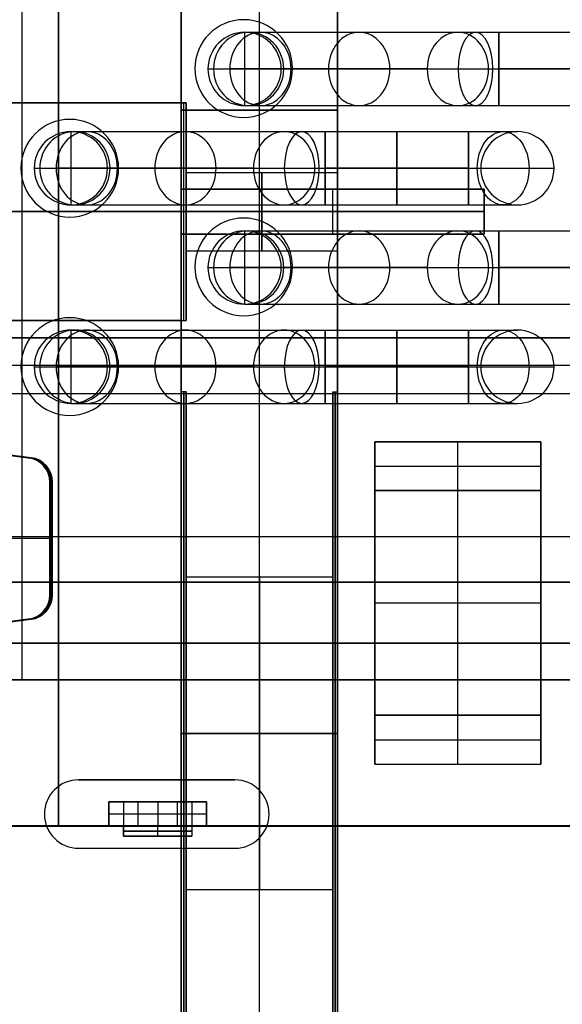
# Model space of a CAD drawing. Extents: x -64 to 57, y 4 to 161.
# Tile 94 of 256: x -55.69 to -50.14, y 82.98 to 93.06. Entities that reach past the tile are written whole.
import ezdxf

# ---------------------------------------------------------------- set-up
doc = ezdxf.new("R2010")
doc.units = 0
doc.layers.add('DEFAULT', color=7, linetype='CONTINUOUS')

msp = doc.modelspace()

# ---------------------------------------------------------------- linework, layer by layer
at = {"layer": 'DEFAULT', "color": 92}
for p, q in [((-52.436, 81.754, 55.036), (-52.436, 156.694, 55.036)), ((-54.036, 102.514, 51.109), (-54.036, 81.754, 51.109)), ((-54.036, 81.754, 66.263), (-54.036, 102.514, 66.263)), ((-53.236, 81.754, 51.109), (-53.236, 102.514, 51.109)), ((-53.236, 81.754, 66.263), (-53.236, 102.514, 66.263)), ((-52.436, 102.514, 51.109), (-52.436, 81.754, 51.109)), ((-52.436, 81.754, 66.263), (-52.436, 102.514, 66.263)), ((-54.036, 92.212, 58.686), (-54.036, 95.515, 58.686)), ((-54.036, 92.212, 57.095), (-54.036, 92.212, 62.275)), ((-54.036, 92.212, 62.275), (-54.036, 89.982, 62.275)), ((-54.036, 89.982, 57.095), (-54.036, 92.212, 57.095)), ((-53.986, 92.212, 57.095), (-54.036, 92.212, 57.095)), ((-54.036, 92.212, 62.275), (-53.986, 92.212, 62.275)), ((-53.986, 92.212, 59.685), (-54.036, 92.212, 59.685)), ((-54.011, 92.212, 57.095), (-54.011, 92.212, 62.275)), ((-54.011, 89.982, 62.275), (-54.011, 92.212, 62.275)), ((-54.011, 89.982, 57.095), (-54.011, 92.212, 57.095)), ((-53.986, 92.212, 62.275), (-53.986, 92.212, 57.095)), ((-53.986, 92.212, 57.095), (-53.986, 89.982, 57.095)), ((-53.986, 89.982, 62.275), (-53.986, 92.212, 62.275)), ((-53.986, 89.982, 59.685), (-53.986, 92.212, 59.685)), ((-52.436, 92.134, 51.109), (-54.036, 92.134, 51.109)), ((-54.036, 92.134, 66.263), (-52.436, 92.134, 66.263)), ((-53.986, 91.497, 60.955), (-52.436, 91.497, 60.955)), ((-53.986, 91.497, 58.415), (-52.436, 91.497, 58.415)), ((-54.036, 91.097, 62.275), (-53.986, 91.097, 62.275)), ((-53.986, 91.097, 57.095), (-54.036, 91.097, 57.095)), ((-52.436, 91.097, 58.815), (-53.986, 91.097, 58.815)), ((-53.986, 91.097, 58.015), (-52.436, 91.097, 58.015)), ((-52.436, 91.097, 61.355), (-53.986, 91.097, 61.355)), ((-53.986, 91.097, 60.555), (-52.436, 91.097, 60.555)), ((-53.986, 91.097, 57.095), (-53.986, 91.097, 58.015)), ((-53.986, 91.097, 58.815), (-53.986, 91.097, 60.555)), ((-53.986, 91.097, 61.355), (-53.986, 91.097, 62.275)), ((-53.986, 90.697, 58.415), (-52.436, 90.697, 58.415)), ((-53.986, 90.697, 60.955), (-52.436, 90.697, 60.955)), ((-54.036, 89.982, 62.275), (-54.036, 89.982, 57.095)), ((-54.036, 89.982, 62.275), (-53.986, 89.982, 62.275)), ((-54.036, 89.982, 57.095), (-53.986, 89.982, 57.095)), ((-54.036, 89.254, 58.686), (-54.036, 89.982, 58.686)), ((-54.036, 89.982, 59.685), (-53.986, 89.982, 59.685)), ((-54.011, 89.982, 57.095), (-54.011, 89.982, 62.275)), ((-53.986, 89.982, 57.095), (-53.986, 89.982, 62.275)), ((-53.986, 89.254, 58.686), (-54.036, 89.254, 58.686)), ((-53.986, 87.354, 58.686), (-53.986, 89.254, 58.686)), ((-52.486, 89.254, 58.686), (-52.486, 87.354, 58.686)), ((-52.486, 89.254, 58.686), (-52.436, 89.254, 58.686)), ((-52.486, 87.354, 58.686), (-53.986, 87.354, 58.686)), ((-54.036, 85.754, 55.186), (-53.986, 85.754, 55.186)), ((-53.986, 85.754, 62.186), (-54.036, 85.754, 62.186)), ((-53.986, 85.754, 57.086), (-52.486, 85.754, 57.086)), ((-52.486, 85.754, 60.286), (-53.986, 85.754, 60.286)), ((-53.986, 85.754, 55.186), (-53.986, 85.754, 57.086)), ((-53.986, 85.754, 60.286), (-53.986, 85.754, 62.186)), ((-52.436, 85.754, 62.186), (-52.486, 85.754, 62.186)), ((-52.486, 85.754, 55.186), (-52.436, 85.754, 55.186)), ((-52.486, 85.754, 55.186), (-52.486, 85.754, 57.086)), ((-52.486, 85.754, 60.286), (-52.486, 85.754, 62.186)), ((-52.486, 84.154, 58.686), (-53.986, 84.154, 58.686)), ((-53.986, 82.254, 58.686), (-53.986, 84.154, 58.686)), ((-52.486, 84.154, 58.686), (-52.486, 82.254, 58.686))]:
    msp.add_line(p, q, dxfattribs=at)
at = {"layer": 'DEFAULT', "color": 9}
for p, q in [((-55.292, 101.316, 50.992), (-55.292, 84.806, 50.992)), ((-55.667, 99.816, 39.032), (-55.667, 86.306, 39.032)), ((-55.667, 96.316, 50.242), (-55.667, 89.806, 50.242)), ((-55.292, 91.895, 37.782), (-55.292, 93.22, 37.782)), ((-53.388, 92.932, 37.782), (-53.388, 92.932, 34.992)), ((-53.388, 92.932, 34.992), (-53.388, 92.182, 34.992)), ((-53.388, 92.932, 39.094), (-53.388, 92.932, 39.032)), ((-53.225, 92.932, 39.64), (-51.205, 92.932, 42.736)), ((-50.786, 92.932, 42.963), (-49.317, 92.932, 42.963)), ((-53.763, 92.557, 37.782), (-53.763, 92.557, 34.992)), ((-53.763, 92.557, 39.094), (-53.763, 92.557, 39.032)), ((-53.763, 92.557, 34.992), (-53.013, 92.557, 34.992)), ((-51.519, 92.557, 42.941), (-53.539, 92.557, 39.845)), ((-53.186, 92.557, 40.387), (-51.519, 92.557, 42.941)), ((-53.013, 92.557, 34.992), (-53.013, 92.557, 37.782)), ((-53.013, 92.557, 39.032), (-53.013, 92.557, 39.094)), ((-52.911, 92.557, 39.435), (-50.891, 92.557, 42.531)), ((-52.911, 92.557, 39.435), (-50.891, 92.557, 42.531)), ((-52.911, 92.557, 39.435), (-50.891, 92.557, 42.531)), ((-50.786, 92.557, 42.588), (-49.317, 92.557, 42.588)), ((-49.317, 92.557, 43.338), (-50.786, 92.557, 43.338)), ((-53.388, 92.182, 37.782), (-53.388, 92.182, 34.992)), ((-53.388, 92.182, 39.094), (-53.388, 92.182, 39.032)), ((-53.225, 92.182, 39.64), (-51.205, 92.182, 42.736)), ((-50.786, 92.182, 42.963), (-49.317, 92.182, 42.963)), ((-55.166, 91.916, 37.782), (-55.166, 91.916, 34.992)), ((-55.166, 91.916, 34.992), (-55.166, 91.166, 34.992)), ((-55.166, 91.916, 39.094), (-55.166, 91.916, 39.032)), ((-55.003, 91.916, 39.64), (-52.983, 91.916, 42.736)), ((-52.564, 91.916, 42.963), (-51.095, 91.916, 42.963)), ((-50.595, 91.916, 42.463), (-50.595, 91.916, 39.032)), ((-55.541, 91.541, 37.782), (-55.541, 91.541, 34.992)), ((-55.541, 91.541, 39.094), (-55.541, 91.541, 39.032)), ((-55.541, 91.541, 34.992), (-54.791, 91.541, 34.992)), ((-53.297, 91.541, 42.941), (-55.317, 91.541, 39.845)), ((-54.791, 91.541, 34.992), (-54.791, 91.541, 37.782)), ((-54.791, 91.541, 39.032), (-54.791, 91.541, 39.094)), ((-54.689, 91.541, 39.435), (-52.669, 91.541, 42.531)), ((-54.689, 91.541, 39.435), (-52.669, 91.541, 42.531)), ((-52.564, 91.541, 42.588), (-51.095, 91.541, 42.588)), ((-51.095, 91.541, 43.338), (-52.564, 91.541, 43.338)), ((-50.97, 91.541, 42.463), (-50.97, 91.541, 39.032)), ((-50.22, 91.541, 39.032), (-50.22, 91.541, 42.463)), ((-55.292, 89.863, 37.782), (-55.292, 91.188, 37.782)), ((-55.166, 91.166, 37.782), (-55.166, 91.166, 34.992)), ((-55.166, 91.166, 39.094), (-55.166, 91.166, 39.032)), ((-55.003, 91.166, 39.64), (-52.983, 91.166, 42.736)), ((-52.564, 91.166, 42.963), (-51.095, 91.166, 42.963)), ((-50.595, 91.166, 42.463), (-50.595, 91.166, 39.032)), ((-53.388, 90.9, 37.782), (-53.388, 90.9, 34.992)), ((-53.388, 90.9, 34.992), (-53.388, 90.15, 34.992)), ((-53.388, 90.9, 39.094), (-53.388, 90.9, 39.032)), ((-53.225, 90.9, 39.64), (-51.205, 90.9, 42.736)), ((-50.786, 90.9, 42.963), (-49.317, 90.9, 42.963)), ((-53.763, 90.525, 37.782), (-53.763, 90.525, 34.992)), ((-53.763, 90.525, 39.094), (-53.763, 90.525, 39.032)), ((-53.763, 90.525, 34.992), (-53.013, 90.525, 34.992)), ((-51.519, 90.525, 42.941), (-53.539, 90.525, 39.845)), ((-53.366, 90.525, 40.111), (-51.519, 90.525, 42.941)), ((-53.013, 90.525, 34.992), (-53.013, 90.525, 37.782)), ((-53.013, 90.525, 39.032), (-53.013, 90.525, 39.094)), ((-52.911, 90.525, 39.435), (-50.891, 90.525, 42.531)), ((-52.911, 90.525, 39.435), (-50.891, 90.525, 42.531)), ((-52.911, 90.525, 39.435), (-50.891, 90.525, 42.531)), ((-50.786, 90.525, 42.588), (-49.317, 90.525, 42.588)), ((-49.317, 90.525, 43.338), (-50.786, 90.525, 43.338)), ((-53.388, 90.15, 37.782), (-53.388, 90.15, 34.992)), ((-53.388, 90.15, 39.094), (-53.388, 90.15, 39.032)), ((-53.225, 90.15, 39.64), (-51.205, 90.15, 42.736)), ((-50.786, 90.15, 42.963), (-49.317, 90.15, 42.963)), ((-62.917, 89.806, 50.242), (-48.417, 89.806, 50.242)), ((-48.417, 89.806, 49.492), (-62.917, 89.806, 49.492)), ((-48.417, 89.806, 49.867), (-62.917, 89.806, 49.867)), ((-55.667, 89.806, 49.492), (-55.667, 89.806, 50.242)), ((-55.667, 89.806, 49.492), (-55.667, 89.236, 49.492)), ((-55.166, 89.884, 37.782), (-55.166, 89.884, 34.992)), ((-55.166, 89.884, 34.992), (-55.166, 89.134, 34.992)), ((-55.166, 89.884, 39.094), (-55.166, 89.884, 39.032)), ((-55.003, 89.884, 39.64), (-52.983, 89.884, 42.736)), ((-52.564, 89.884, 42.963), (-51.095, 89.884, 42.963)), ((-50.595, 89.884, 42.463), (-50.595, 89.884, 39.032)), ((-48.417, 89.521, 49.492), (-62.917, 89.521, 49.492)), ((-55.541, 89.509, 37.782), (-55.541, 89.509, 34.992)), ((-55.541, 89.509, 39.094), (-55.541, 89.509, 39.032)), ((-55.541, 89.509, 34.992), (-54.791, 89.509, 34.992)), ((-53.297, 89.509, 42.941), (-55.317, 89.509, 39.845)), ((-54.791, 89.509, 34.992), (-54.791, 89.509, 37.782)), ((-54.791, 89.509, 39.032), (-54.791, 89.509, 39.094)), ((-54.689, 89.509, 39.435), (-52.669, 89.509, 42.531)), ((-52.564, 89.509, 42.588), (-51.095, 89.509, 42.588)), ((-51.095, 89.509, 43.338), (-52.564, 89.509, 43.338)), ((-50.97, 89.509, 42.463), (-50.97, 89.509, 39.032)), ((-50.22, 89.509, 39.032), (-50.22, 89.509, 42.463)), ((-62.417, 89.41, 50.842), (-55.602, 88.578, 50.842)), ((-62.417, 89.41, 50.992), (-55.602, 88.578, 50.992)), ((-62.417, 89.41, 50.917), (-55.602, 88.578, 50.917)), ((-63.167, 89.236, 48.867), (-48.417, 89.236, 48.867)), ((-62.917, 89.236, 47.992), (-48.417, 89.236, 47.992)), ((-62.917, 89.236, 49.492), (-48.417, 89.236, 49.492)), ((-55.667, 89.236, 47.992), (-55.667, 86.306, 47.992)), ((-55.292, 84.806, 37.782), (-55.292, 89.156, 37.782)), ((-55.166, 89.134, 37.782), (-55.166, 89.134, 34.992)), ((-55.166, 89.134, 39.094), (-55.166, 89.134, 39.032)), ((-55.003, 89.134, 39.64), (-52.983, 89.134, 42.736)), ((-52.564, 89.134, 42.963), (-51.095, 89.134, 42.963)), ((-50.595, 89.134, 42.463), (-50.595, 89.134, 39.032)), ((-55.602, 88.578, 52.244), (-58.169, 88.891, 51.747)), ((-55.573, 88.578, 52.096), (-58.14, 88.891, 51.599)), ((-50.354, 88.742, 34.181), (-52.054, 88.742, 34.181)), ((-52.054, 88.742, 34.181), (-52.054, 88.742, 35.881)), ((-52.054, 88.742, 35.881), (-50.354, 88.742, 35.881)), ((-52.054, 88.742, 34.181), (-52.054, 88.242, 34.181)), ((-52.054, 88.742, 35.881), (-52.054, 88.242, 35.881)), ((-52.054, 88.742, 35.031), (-50.354, 88.742, 35.031)), ((-52.054, 88.242, 35.031), (-52.054, 88.742, 35.031)), ((-51.204, 88.742, 34.181), (-51.204, 88.742, 35.881)), ((-51.204, 88.242, 34.181), (-51.204, 88.742, 34.181)), ((-51.204, 88.242, 35.881), (-51.204, 88.742, 35.881)), ((-50.354, 88.742, 35.881), (-50.354, 88.742, 34.181)), ((-50.354, 88.242, 34.181), (-50.354, 88.742, 34.181)), ((-50.354, 88.742, 35.881), (-50.354, 88.242, 35.881)), ((-50.354, 88.242, 35.031), (-50.354, 88.742, 35.031)), ((-55.602, 88.578, 50.842), (-55.602, 88.578, 50.992)), ((-55.602, 88.578, 52.244), (-55.573, 88.578, 52.096)), ((-55.416, 88.496, 52.127), (-55.445, 88.496, 52.274)), ((-52.054, 88.492, 34.181), (-50.354, 88.492, 34.181)), ((-52.054, 88.492, 35.881), (-50.354, 88.492, 35.881)), ((-52.054, 88.492, 34.181), (-52.054, 88.492, 35.881)), ((-50.354, 88.492, 35.881), (-50.354, 88.492, 34.181)), ((-55.382, 88.33, 50.992), (-55.382, 87.173, 50.992)), ((-55.382, 88.33, 50.992), (-55.382, 88.33, 50.842)), ((-55.382, 88.33, 50.842), (-55.382, 87.173, 50.842)), ((-55.382, 87.173, 52.286), (-55.382, 88.33, 52.286)), ((-55.353, 88.33, 52.139), (-55.382, 88.33, 52.286)), ((-55.382, 88.33, 50.917), (-55.382, 87.173, 50.917)), ((-55.368, 88.33, 52.212), (-55.368, 87.173, 52.212)), ((-55.353, 87.173, 52.139), (-55.353, 88.33, 52.139)), ((-52.054, 88.242, 34.181), (-50.354, 88.242, 34.181)), ((-52.054, 88.242, 35.881), (-50.354, 88.242, 35.881)), ((-52.054, 88.242, 34.181), (-52.054, 88.242, 35.881)), ((-52.054, 88.242, 35.031), (-50.354, 88.242, 35.031)), ((-52.054, 88.242, 34.181), (-52.054, 85.942, 34.181)), ((-50.354, 88.242, 34.181), (-52.054, 88.242, 34.181)), ((-52.054, 88.242, 34.181), (-52.054, 88.242, 35.881)), ((-52.054, 88.242, 35.881), (-50.354, 88.242, 35.881)), ((-52.054, 85.942, 35.881), (-52.054, 88.242, 35.881)), ((-52.054, 88.242, 35.031), (-50.354, 88.242, 35.031)), ((-52.054, 85.942, 35.031), (-52.054, 88.242, 35.031)), ((-51.204, 88.242, 35.881), (-51.204, 88.242, 34.181)), ((-51.204, 85.942, 34.181), (-51.204, 88.242, 34.181)), ((-51.204, 88.242, 34.181), (-51.204, 88.242, 35.881)), ((-51.204, 85.942, 35.881), (-51.204, 88.242, 35.881)), ((-50.354, 88.242, 35.881), (-50.354, 88.242, 34.181)), ((-50.354, 85.942, 34.181), (-50.354, 88.242, 34.181)), ((-50.354, 88.242, 35.881), (-50.354, 88.242, 34.181)), ((-50.354, 88.242, 35.881), (-50.354, 85.942, 35.881)), ((-50.354, 85.942, 35.031), (-50.354, 88.242, 35.031)), ((-62.917, 87.771, 47.992), (-48.417, 87.771, 47.992)), ((-55.382, 87.751, 50.842), (-62.417, 87.751, 50.842)), ((-55.382, 87.751, 52.286), (-58.169, 87.751, 51.747)), ((-55.353, 87.751, 52.139), (-58.14, 87.751, 51.599)), ((-55.382, 87.751, 50.842), (-55.382, 87.751, 50.992)), ((-55.353, 87.751, 52.139), (-55.382, 87.751, 52.286)), ((-63.167, 87.306, 44.282), (-48.417, 87.306, 44.282)), ((-48.417, 87.306, 42.532), (-63.167, 87.306, 42.532)), ((-48.417, 87.306, 43.407), (-63.167, 87.306, 43.407)), ((-55.382, 87.173, 50.842), (-55.382, 87.173, 50.992)), ((-55.382, 87.173, 52.286), (-55.353, 87.173, 52.139)), ((-52.054, 87.092, 34.181), (-50.354, 87.092, 34.181)), ((-52.054, 87.092, 34.181), (-52.054, 87.092, 35.881)), ((-52.054, 87.092, 35.881), (-50.354, 87.092, 35.881)), ((-50.354, 87.092, 35.881), (-50.354, 87.092, 34.181)), ((-55.416, 87.007, 52.127), (-55.445, 87.007, 52.274)), ((-55.602, 86.925, 50.842), (-62.417, 86.093, 50.842)), ((-55.602, 86.925, 50.992), (-62.417, 86.093, 50.992)), ((-55.602, 86.925, 50.917), (-62.417, 86.093, 50.917)), ((-58.169, 86.611, 51.747), (-55.602, 86.925, 52.244)), ((-58.14, 86.611, 51.599), (-55.573, 86.925, 52.096)), ((-55.602, 86.925, 50.992), (-55.602, 86.925, 50.842)), ((-55.573, 86.925, 52.096), (-55.602, 86.925, 52.244)), ((-48.417, 86.681, 44.282), (-63.167, 86.681, 44.282)), ((-63.167, 86.681, 42.532), (-48.417, 86.681, 42.532)), ((-48.417, 86.306, 39.032), (-62.917, 86.306, 39.032)), ((-62.917, 86.306, 44.282), (-48.417, 86.306, 44.282)), ((-48.417, 86.306, 42.532), (-62.917, 86.306, 42.532)), ((-48.417, 86.306, 47.992), (-62.917, 86.306, 47.992)), ((-48.417, 86.306, 40.782), (-62.917, 86.306, 40.782)), ((-48.417, 86.306, 46.137), (-62.917, 86.306, 46.137)), ((-55.667, 86.306, 39.032), (-55.667, 86.306, 42.532)), ((-55.667, 86.306, 44.282), (-55.667, 86.306, 47.992)), ((-50.354, 85.942, 34.181), (-52.054, 85.942, 34.181)), ((-52.054, 85.942, 34.181), (-52.054, 85.942, 35.881)), ((-52.054, 85.942, 35.881), (-50.354, 85.942, 35.881)), ((-52.054, 85.942, 34.181), (-52.054, 85.442, 34.181)), ((-52.054, 85.942, 35.881), (-52.054, 85.442, 35.881)), ((-52.054, 85.942, 35.031), (-50.354, 85.942, 35.031)), ((-52.054, 85.442, 35.031), (-52.054, 85.942, 35.031)), ((-52.054, 85.942, 34.181), (-50.354, 85.942, 34.181)), ((-52.054, 85.942, 35.881), (-52.054, 85.942, 34.181)), ((-50.354, 85.942, 35.881), (-52.054, 85.942, 35.881)), ((-52.054, 85.942, 35.031), (-50.354, 85.942, 35.031)), ((-51.204, 85.942, 34.181), (-51.204, 85.942, 35.881)), ((-51.204, 85.442, 34.181), (-51.204, 85.942, 34.181)), ((-51.204, 85.442, 35.881), (-51.204, 85.942, 35.881)), ((-51.204, 85.942, 35.881), (-51.204, 85.942, 34.181)), ((-50.354, 85.942, 35.881), (-50.354, 85.942, 34.181)), ((-50.354, 85.442, 34.181), (-50.354, 85.942, 34.181)), ((-50.354, 85.942, 35.881), (-50.354, 85.442, 35.881)), ((-50.354, 85.442, 35.031), (-50.354, 85.942, 35.031)), ((-50.354, 85.942, 35.881), (-50.354, 85.942, 34.181)), ((-52.054, 85.692, 34.181), (-50.354, 85.692, 34.181)), ((-52.054, 85.692, 35.881), (-50.354, 85.692, 35.881)), ((-52.054, 85.692, 34.181), (-52.054, 85.692, 35.881)), ((-50.354, 85.692, 35.881), (-50.354, 85.692, 34.181)), ((-52.054, 85.442, 34.181), (-50.354, 85.442, 34.181)), ((-52.054, 85.442, 35.881), (-50.354, 85.442, 35.881)), ((-52.054, 85.442, 34.181), (-52.054, 85.442, 35.881)), ((-52.054, 85.442, 35.031), (-50.354, 85.442, 35.031)), ((-51.204, 85.442, 35.881), (-51.204, 85.442, 34.181)), ((-50.354, 85.442, 35.881), (-50.354, 85.442, 34.181)), ((-54.777, 84.806, 37.782), (-54.777, 85.056, 37.782)), ((-54.777, 85.056, 37.782), (-53.777, 85.056, 37.782)), ((-54.777, 85.056, 34.152), (-54.777, 84.806, 34.152)), ((-54.477, 85.056, 33.852), (-54.777, 85.056, 34.152)), ((-54.777, 85.056, 37.782), (-54.777, 85.056, 34.152)), ((-54.777, 85.056, 35.967), (-54.777, 84.806, 35.967)), ((-53.777, 85.056, 35.817), (-54.777, 85.056, 35.817)), ((-54.627, 85.056, 34.002), (-54.627, 84.806, 34.002)), ((-54.477, 84.806, 33.852), (-54.477, 85.056, 33.852)), ((-54.477, 85.056, 33.852), (-54.077, 85.056, 33.852)), ((-54.277, 85.056, 33.852), (-54.277, 84.806, 33.852)), ((-54.277, 85.056, 37.782), (-54.277, 85.056, 33.852)), ((-54.077, 85.056, 33.852), (-54.077, 84.806, 33.852)), ((-53.777, 85.056, 34.152), (-54.077, 85.056, 33.852)), ((-53.927, 85.056, 34.002), (-53.927, 84.806, 34.002)), ((-53.777, 85.056, 37.782), (-53.777, 84.806, 37.782)), ((-53.777, 85.056, 34.152), (-53.777, 85.056, 37.782)), ((-53.777, 84.806, 34.152), (-53.777, 85.056, 34.152)), ((-53.777, 84.806, 35.967), (-53.777, 85.056, 35.967)), ((-54.477, 84.931, 33.852), (-54.777, 84.931, 34.152)), ((-54.777, 84.931, 34.152), (-54.777, 84.931, 37.782)), ((-54.077, 84.931, 33.852), (-54.477, 84.931, 33.852)), ((-53.777, 84.931, 34.152), (-54.077, 84.931, 33.852)), ((-53.777, 84.931, 34.152), (-53.777, 84.931, 37.782)), ((-63.167, 84.806, 37.782), (-54.777, 84.806, 37.782)), ((-47.417, 84.806, 50.992), (-63.167, 84.806, 50.992)), ((-47.417, 84.806, 42.422), (-63.167, 84.806, 42.422)), ((-55.292, 84.806, 37.782), (-55.292, 84.806, 50.992)), ((-54.777, 84.806, 37.782), (-54.777, 84.806, 34.152)), ((-54.777, 84.806, 34.152), (-54.477, 84.806, 33.852)), ((-54.627, 84.806, 34.752), (-54.627, 84.806, 38.252)), ((-54.627, 84.706, 38.252), (-54.627, 84.806, 38.252)), ((-54.627, 84.806, 34.752), (-54.627, 84.706, 34.752)), ((-54.627, 84.806, 36.502), (-54.627, 84.706, 36.502)), ((-54.627, 84.756, 34.752), (-54.627, 84.756, 38.252)), ((-54.477, 84.806, 33.852), (-54.077, 84.806, 33.852)), ((-54.277, 84.706, 34.402), (-54.277, 84.806, 34.402)), ((-54.277, 84.706, 38.602), (-54.277, 84.806, 38.602)), ((-54.077, 84.806, 33.852), (-53.777, 84.806, 34.152)), ((-53.927, 84.806, 34.752), (-53.927, 84.706, 34.752)), ((-53.927, 84.806, 38.252), (-53.927, 84.806, 34.752)), ((-53.927, 84.806, 38.252), (-53.927, 84.706, 38.252)), ((-53.927, 84.806, 36.502), (-53.927, 84.706, 36.502)), ((-53.927, 84.756, 34.752), (-53.927, 84.756, 38.252)), ((-53.777, 84.806, 37.782), (-47.417, 84.806, 37.782)), ((-53.777, 84.806, 34.152), (-53.777, 84.806, 37.782)), ((-54.627, 84.706, 34.752), (-54.627, 84.706, 38.252)), ((-53.927, 84.706, 36.502), (-54.627, 84.706, 36.502)), ((-54.277, 84.706, 34.402), (-54.277, 84.706, 38.602)), ((-53.927, 84.706, 38.252), (-53.927, 84.706, 34.752))]:
    msp.add_line(p, q, dxfattribs=at)
at = {"layer": 'DEFAULT', "color": 8}
for p, q in [((-55.292, 84.811, 37.517), (-55.292, 101.311, 37.517)), ((-55.292, 84.811, 50.977), (-55.292, 101.311, 50.977)), ((-63.167, 84.811, 37.517), (-47.417, 84.811, 37.517)), ((-47.417, 84.811, 50.977), (-63.167, 84.811, 50.977)), ((-63.167, 84.811, 44.247), (-47.417, 84.811, 44.247)), ((-55.292, 84.811, 50.977), (-55.292, 84.811, 37.517))]:
    msp.add_line(p, q, dxfattribs=at)
at = {"layer": 'DEFAULT', "color": 156}
for p, q in [((-53.397, 93.061, 37.517), (-53.397, 93.061, 35.881)), ((-53.897, 92.561, 37.517), (-53.897, 92.561, 35.881)), ((-52.897, 92.561, 35.881), (-52.897, 92.561, 37.517)), ((-55.177, 92.041, 37.517), (-55.177, 92.041, 35.881)), ((-53.397, 92.061, 37.517), (-53.397, 92.061, 35.881)), ((-55.677, 91.541, 37.517), (-55.677, 91.541, 35.881)), ((-54.677, 91.541, 35.881), (-54.677, 91.541, 37.517)), ((-55.177, 91.041, 37.517), (-55.177, 91.041, 35.881)), ((-53.397, 91.031, 37.517), (-53.397, 91.031, 35.881)), ((-53.897, 90.531, 37.517), (-53.897, 90.531, 35.881)), ((-52.897, 90.531, 35.881), (-52.897, 90.531, 37.517)), ((-55.177, 90.011, 37.517), (-55.177, 90.011, 35.881)), ((-53.397, 90.031, 37.517), (-53.397, 90.031, 35.881)), ((-55.677, 89.511, 37.517), (-55.677, 89.511, 35.881)), ((-54.677, 89.511, 35.881), (-54.677, 89.511, 37.517)), ((-55.177, 89.011, 37.517), (-55.177, 89.011, 35.881)), ((-55.087, 85.281, 37.517), (-55.087, 85.281, 35.881)), ((-53.487, 85.281, 35.881), (-55.087, 85.281, 35.881)), ((-53.487, 85.281, 37.517), (-55.087, 85.281, 37.517)), ((-55.087, 85.281, 36.699), (-53.487, 85.281, 36.699)), ((-54.287, 85.281, 37.517), (-54.287, 85.281, 35.881)), ((-53.487, 85.281, 35.881), (-53.487, 85.281, 37.517)), ((-55.437, 84.931, 35.881), (-55.437, 84.931, 37.517)), ((-53.137, 84.931, 37.517), (-53.137, 84.931, 35.881)), ((-55.087, 84.581, 35.881), (-53.487, 84.581, 35.881)), ((-55.087, 84.581, 35.881), (-55.087, 84.581, 37.517)), ((-55.087, 84.581, 37.517), (-53.487, 84.581, 37.517)), ((-55.087, 84.581, 36.699), (-53.487, 84.581, 36.699)), ((-54.287, 84.581, 35.881), (-54.287, 84.581, 37.517)), ((-53.487, 84.581, 37.517), (-53.487, 84.581, 35.881))]:
    msp.add_line(p, q, dxfattribs=at)
at = {"layer": 'DEFAULT', "color": 6}
for p, q in [((-54.036, 92.212, 57.095), (-62.036, 92.212, 57.095)), ((-62.036, 92.212, 62.275), (-54.036, 92.212, 62.275)), ((-62.036, 92.212, 59.685), (-54.036, 92.212, 59.685)), ((-54.036, 92.212, 57.095), (-54.036, 89.982, 57.095)), ((-54.036, 92.212, 62.275), (-54.036, 92.212, 57.095)), ((-54.036, 89.982, 62.275), (-54.036, 92.212, 62.275)), ((-54.036, 89.982, 59.685), (-54.036, 92.212, 59.685)), ((-54.036, 90.867, 60.725), (-54.036, 91.327, 60.725)), ((-54.036, 91.327, 61.185), (-54.036, 90.867, 61.185)), ((-54.036, 91.327, 60.725), (-54.036, 91.327, 61.185)), ((-54.036, 91.327, 58.645), (-54.036, 90.867, 58.645)), ((-54.036, 91.327, 58.185), (-54.036, 91.327, 58.645)), ((-54.036, 90.867, 58.185), (-54.036, 91.327, 58.185)), ((-50.936, 91.327, 60.725), (-54.036, 91.327, 60.725)), ((-50.936, 91.327, 61.185), (-54.036, 91.327, 61.185)), ((-54.036, 91.327, 58.645), (-50.936, 91.327, 58.645)), ((-50.936, 91.327, 58.185), (-54.036, 91.327, 58.185)), ((-54.036, 91.327, 60.955), (-50.936, 91.327, 60.955)), ((-54.036, 91.327, 58.415), (-50.936, 91.327, 58.415)), ((-52.486, 90.867, 60.725), (-52.486, 91.327, 60.725)), ((-52.486, 91.327, 60.725), (-52.486, 91.327, 61.185)), ((-52.486, 90.867, 61.185), (-52.486, 91.327, 61.185)), ((-52.486, 90.867, 58.645), (-52.486, 91.327, 58.645)), ((-52.486, 90.867, 58.185), (-52.486, 91.327, 58.185)), ((-52.486, 91.327, 58.185), (-52.486, 91.327, 58.645)), ((-50.936, 90.867, 60.725), (-50.936, 91.327, 60.725)), ((-50.936, 91.327, 60.725), (-50.936, 91.327, 61.185)), ((-50.936, 91.327, 61.185), (-50.936, 90.867, 61.185)), ((-50.936, 91.327, 58.645), (-50.936, 90.867, 58.645)), ((-50.936, 90.867, 58.185), (-50.936, 91.327, 58.185)), ((-50.936, 91.327, 58.185), (-50.936, 91.327, 58.645)), ((-50.936, 90.867, 60.955), (-50.936, 91.327, 60.955)), ((-50.936, 90.867, 58.415), (-50.936, 91.327, 58.415)), ((-62.036, 91.097, 57.095), (-54.036, 91.097, 57.095)), ((-54.036, 91.097, 62.275), (-62.036, 91.097, 62.275)), ((-54.036, 91.097, 57.095), (-54.036, 91.097, 58.185)), ((-54.036, 91.097, 58.645), (-54.036, 91.097, 60.725)), ((-54.036, 91.097, 61.185), (-54.036, 91.097, 62.275)), ((-54.036, 91.097, 60.725), (-50.936, 91.097, 60.725)), ((-50.936, 91.097, 61.185), (-54.036, 91.097, 61.185)), ((-50.936, 91.097, 58.645), (-54.036, 91.097, 58.645)), ((-54.036, 91.097, 58.185), (-50.936, 91.097, 58.185)), ((-50.936, 91.097, 60.725), (-50.936, 91.097, 61.185)), ((-50.936, 91.097, 58.185), (-50.936, 91.097, 58.645)), ((-54.036, 90.867, 61.185), (-54.036, 90.867, 60.725)), ((-54.036, 90.867, 58.645), (-54.036, 90.867, 58.185)), ((-54.036, 90.867, 60.725), (-50.936, 90.867, 60.725)), ((-50.936, 90.867, 61.185), (-54.036, 90.867, 61.185)), ((-50.936, 90.867, 58.645), (-54.036, 90.867, 58.645)), ((-50.936, 90.867, 58.185), (-54.036, 90.867, 58.185)), ((-50.936, 90.867, 60.955), (-54.036, 90.867, 60.955)), ((-50.936, 90.867, 58.415), (-54.036, 90.867, 58.415)), ((-52.486, 90.867, 60.725), (-52.486, 90.867, 61.185)), ((-52.486, 90.867, 58.185), (-52.486, 90.867, 58.645)), ((-50.936, 90.867, 61.185), (-50.936, 90.867, 60.725)), ((-50.936, 90.867, 58.645), (-50.936, 90.867, 58.185)), ((-62.036, 89.982, 57.095), (-54.036, 89.982, 57.095)), ((-62.036, 89.982, 62.275), (-54.036, 89.982, 62.275)), ((-54.036, 89.982, 59.685), (-62.036, 89.982, 59.685)), ((-54.036, 89.982, 57.095), (-54.036, 89.982, 62.275))]:
    msp.add_line(p, q, dxfattribs=at)
at = {"layer": 'DEFAULT', "color": 156}
for centre, radius, start, end in [((-53.397, 92.561, 37.517), 0.5, 0, 180), ((-53.397, 92.561, 35.881), 0.5, 0, 180), ((-53.397, 92.561, 36.699), 0.5, 0, 180), ((-53.397, 92.561, 37.517), 0.5, 180, 0), ((-53.397, 92.561, 35.881), 0.5, 180, 0), ((-53.397, 92.561, 36.699), 0.5, 180, 0), ((-55.177, 91.541, 37.517), 0.5, 360, 180), ((-55.177, 91.541, 35.881), 0.5, 360, 180), ((-55.177, 91.541, 36.699), 0.5, 0, 180), ((-55.177, 91.541, 37.517), 0.5, 180, 360), ((-55.177, 91.541, 35.881), 0.5, 180, 360), ((-55.177, 91.541, 36.699), 0.5, 180, 0), ((-53.397, 90.531, 37.517), 0.5, 360, 180), ((-53.397, 90.531, 35.881), 0.5, 360, 180), ((-53.397, 90.531, 36.699), 0.5, 0, 180), ((-53.397, 90.531, 37.517), 0.5, 180, 360), ((-53.397, 90.531, 35.881), 0.5, 180, 360), ((-53.397, 90.531, 36.699), 0.5, 180, 0), ((-55.177, 89.511, 37.517), 0.5, 0, 180), ((-55.177, 89.511, 35.881), 0.5, 0, 180), ((-55.177, 89.511, 36.699), 0.5, 0, 180), ((-55.177, 89.511, 37.517), 0.5, 180, 0), ((-55.177, 89.511, 35.881), 0.5, 180, 0), ((-55.177, 89.511, 36.699), 0.5, 180, 0), ((-55.087, 84.931, 37.517), 0.35, 90, 180), ((-55.087, 84.931, 35.881), 0.35, 90, 180), ((-55.087, 84.931, 36.699), 0.35, 90, 180), ((-53.487, 84.931, 37.517), 0.35, 270, 90), ((-53.487, 84.931, 35.881), 0.35, 270, 90), ((-53.487, 84.931, 36.699), 0.35, 270, 90), ((-55.087, 84.931, 37.517), 0.35, 180, 270), ((-55.087, 84.931, 35.881), 0.35, 180, 270), ((-55.087, 84.931, 36.699), 0.35, 180, 270)]:
    msp.add_arc(centre, radius, start, end, dxfattribs=at)
at = {"layer": 'DEFAULT', "color": 9, "extrusion": (-4.37114e-08, -4.47238e-16, 1)}
for centre in [(-53.388, 92.557, 37.782), (-55.166, 91.541, 37.782), (-53.388, 90.525, 37.782), (-55.166, 89.509, 37.782)]:
    msp.add_arc(centre, 0.375, 0, 180, dxfattribs=at)
at = {"layer": 'DEFAULT', "color": 9, "extrusion": (-4.37114e-08, -5.21253e-16, 1)}
for centre, radius, start, end in [((-53.388, 92.557, 34.992), 0.375, 0, 180), ((-53.388, 92.557, 39.094), 0.375, 0, 180), ((-53.388, 92.557, 39.032), 0.375, 0, 180), ((-53.388, 92.557, 34.992), 0.375, 180, 0), ((-53.388, 92.557, 39.094), 0.375, 180, 0), ((-53.388, 92.557, 39.032), 0.375, 180, 0), ((-55.166, 91.541, 34.992), 0.375, 0, 180), ((-55.166, 91.541, 39.094), 0.375, 0, 180), ((-55.166, 91.541, 39.032), 0.375, 0, 180), ((-50.595, 91.541, 42.463), 0.375, 0, 180), ((-55.166, 91.541, 34.992), 0.375, 180, 0), ((-55.166, 91.541, 39.094), 0.375, 180, 0), ((-55.166, 91.541, 39.032), 0.375, 180, 0), ((-50.595, 91.541, 42.463), 0.375, 180, 0), ((-53.388, 90.525, 34.992), 0.375, 0, 180), ((-53.388, 90.525, 39.094), 0.375, 0, 180), ((-53.388, 90.525, 39.032), 0.375, 0, 180), ((-53.388, 90.525, 34.992), 0.375, 180, 0), ((-53.388, 90.525, 39.094), 0.375, 180, 0), ((-53.388, 90.525, 39.032), 0.375, 180, 0), ((-55.166, 89.509, 34.992), 0.375, 0, 180), ((-55.166, 89.509, 39.094), 0.375, 0, 180), ((-55.166, 89.509, 39.032), 0.375, 0, 180), ((-50.595, 89.509, 42.463), 0.375, 0, 180), ((-55.166, 89.509, 34.992), 0.375, 180, 0), ((-55.166, 89.509, 39.094), 0.375, 180, 0), ((-55.166, 89.509, 39.032), 0.375, 180, 0), ((-50.595, 89.509, 42.463), 0.375, 180, 0), ((-55.632, 88.33, 50.992), 0.25, 0, 83.0428), ((-55.632, 87.173, 50.992), 0.25, 276.9572, 0)]:
    msp.add_arc(centre, radius, start, end, dxfattribs=at)
at = {"layer": 'DEFAULT', "color": 9, "extrusion": (-4.37114e-08, 0, 1)}
for centre, radius, start, end in [((-53.388, 92.557, 36.387), 0.375, 0, 180), ((-53.388, 92.557, 39.063), 0.375, 0, 180), ((-53.388, 92.557, 36.387), 0.375, 180, 0), ((-53.388, 92.557, 39.063), 0.375, 180, 0), ((-55.166, 91.541, 36.387), 0.375, 0, 180), ((-55.166, 91.541, 39.063), 0.375, 0, 180), ((-50.595, 91.541, 40.747), 0.375, 0, 180), ((-55.166, 91.541, 36.387), 0.375, 180, 0), ((-55.166, 91.541, 39.063), 0.375, 180, 0), ((-50.595, 91.541, 40.747), 0.375, 180, 0), ((-53.388, 90.525, 36.387), 0.375, 0, 180), ((-53.388, 90.525, 39.063), 0.375, 0, 180), ((-53.388, 90.525, 36.387), 0.375, 180, 0), ((-53.388, 90.525, 39.063), 0.375, 180, 0), ((-55.166, 89.509, 36.387), 0.375, 0, 180), ((-55.166, 89.509, 39.063), 0.375, 0, 180), ((-50.595, 89.509, 40.747), 0.375, 0, 180), ((-55.166, 89.509, 36.387), 0.375, 180, 0), ((-55.166, 89.509, 39.063), 0.375, 180, 0), ((-50.595, 89.509, 40.747), 0.375, 180, 0), ((-55.632, 88.33, 50.917), 0.25, 0, 83.0428), ((-55.632, 87.173, 50.917), 0.25, 276.9572, 0)]:
    msp.add_arc(centre, radius, start, end, dxfattribs=at)
at = {"layer": 'DEFAULT', "color": 9, "extrusion": (0.285122, 3.40005e-09, 0.958491)}
for centre, start, end in [((92.557, 62.36, 22.534), 270, 90), ((92.557, 62.36, 22.534), 90, 270), ((90.525, 62.36, 22.534), 90, 270)]:
    msp.add_arc(centre, 0.375, start, end, dxfattribs=at)
at = {"layer": 'DEFAULT', "color": 9, "extrusion": (0.546574, 6.51783e-09, 0.837411)}
for centre, start, end in [((92.557, 66.238, 4.104), 270, 90), ((92.557, 66.238, 7.801), 270, 90), ((92.557, 66.238, 4.104), 90, 270), ((92.557, 66.238, 7.801), 90, 270), ((91.541, 67.727, 3.132), 270, 90), ((91.541, 67.727, 6.829), 270, 90), ((91.541, 67.727, 3.132), 90, 270), ((91.541, 67.727, 6.829), 90, 270), ((90.525, 66.238, 4.104), 270, 90), ((90.525, 66.238, 7.801), 270, 90), ((90.525, 66.238, 4.104), 90, 270), ((90.525, 66.238, 7.801), 90, 270), ((89.509, 67.727, 3.132), 270, 90), ((89.509, 67.727, 3.132), 90, 270), ((89.509, 67.727, 6.829), 90, 270)]:
    msp.add_arc(centre, 0.375, start, end, dxfattribs=at)
at = {"layer": 'DEFAULT', "color": 9, "extrusion": (-1.19251e-08, 1, 6.38418e-14)}
for centre in [(52.388, 39.094, 92.932), (52.388, 39.094, 92.182), (54.166, 39.094, 91.166), (54.166, 39.094, 89.884), (54.166, 39.094, 89.134)]:
    msp.add_arc(centre, 1, 360, 33.1323, dxfattribs=at)
at = {"layer": 'DEFAULT', "color": 9, "extrusion": (0.546574, 6.51782e-09, 0.837411)}
for centre, start, end in [((92.557, 66.238, 5.952), 270, 90), ((92.557, 66.238, 5.952), 90, 270), ((90.525, 66.238, 5.952), 270, 90), ((90.525, 66.238, 5.952), 90, 270), ((89.509, 67.727, 4.98), 270, 90), ((89.509, 67.727, 6.829), 270, 90), ((89.509, 67.727, 4.98), 90, 270)]:
    msp.add_arc(centre, 0.375, start, end, dxfattribs=at)
at = {"layer": 'DEFAULT', "color": 9, "extrusion": (-1.19249e-08, 1, 1.14285e-13)}
for centre, radius in [((50.786, 42.463, 92.932), 0.5), ((50.786, 42.463, 92.557), 0.125), ((50.786, 42.463, 92.182), 0.5), ((52.564, 42.463, 91.916), 0.5), ((52.564, 42.463, 91.166), 0.5), ((50.786, 42.463, 90.9), 0.5), ((50.786, 42.463, 90.525), 0.875), ((52.564, 42.463, 89.509), 0.875)]:
    msp.add_arc(centre, radius, 33.1323, 90, dxfattribs=at)
at = {"layer": 'DEFAULT', "color": 9, "extrusion": (0.879367, 1.04863e-08, 0.476144)}
for centre, start, end in [((92.557, 62.022, -24.441), 270, 90), ((92.557, 62.022, -24.441), 90, 270), ((91.541, 62.869, -26.005), 270, 90), ((91.541, 62.869, -26.005), 90, 270), ((90.525, 62.022, -24.441), 270, 90), ((90.525, 62.022, -24.441), 90, 270), ((89.509, 62.869, -26.005), 90, 270)]:
    msp.add_arc(centre, 0.375, start, end, dxfattribs=at)
at = {"layer": 'DEFAULT', "color": 9, "extrusion": (1, 1.19249e-08, 4.37114e-08)}
for centre, start, end in [((92.557, 42.963, -50.786), 270, 90), ((92.557, 42.963, -50.786), 90, 270), ((91.541, 42.963, -52.564), 270, 90), ((91.541, 42.963, -51.83), 270, 90), ((91.541, 42.963, -51.095), 270, 90), ((91.541, 42.963, -52.564), 90, 270), ((91.541, 42.963, -51.83), 90, 270), ((91.541, 42.963, -51.095), 90, 270), ((90.525, 42.963, -50.786), 270, 90), ((90.525, 42.963, -50.786), 90, 270), ((89.509, 42.963, -51.83), 270, 90), ((89.509, 42.963, -52.564), 270, 90), ((89.509, 42.963, -51.095), 270, 90), ((89.509, 42.963, -52.564), 90, 270), ((89.509, 42.963, -51.83), 90, 270), ((89.509, 42.963, -51.095), 90, 270)]:
    msp.add_arc(centre, 0.375, start, end, dxfattribs=at)
at = {"layer": 'DEFAULT', "color": 9, "extrusion": (-4.37114e-08, -5.95268e-16, 1)}
for centre in [(-53.388, 92.557, 37.782), (-55.166, 91.541, 37.782), (-53.388, 90.525, 37.782), (-55.166, 89.509, 37.782)]:
    msp.add_arc(centre, 0.375, 180, 0, dxfattribs=at)
at = {"layer": 'DEFAULT', "color": 9, "extrusion": (-1.19245e-08, 1, -1.07029e-13)}
for centre in [(52.388, 39.094, 92.557), (52.388, 39.094, 90.525)]:
    msp.add_arc(centre, 1.375, 360, 33.1323, dxfattribs=at)
at = {"layer": 'DEFAULT', "color": 9, "extrusion": (-1.19248e-08, 1, -2.87878e-14)}
for centre in [(52.388, 39.094, 92.557), (54.166, 39.094, 91.541), (52.388, 39.094, 90.525)]:
    msp.add_arc(centre, 0.625, 360, 33.1323, dxfattribs=at)
at = {"layer": 'DEFAULT', "color": 9, "extrusion": (-1.19248e-08, 1, -1.22497e-13)}
msp.add_arc((50.786, 42.463, 92.557), 0.875, 33.1323, 90, dxfattribs=at)
at = {"layer": 'DEFAULT', "color": 9, "extrusion": (0.285122, 3.40006e-09, 0.958491)}
msp.add_arc((91.541, 64.064, 22.027), 0.375, 270, 90, dxfattribs=at)
at = {"layer": 'DEFAULT', "color": 9, "extrusion": (-1.19254e-08, 1, 1.61456e-13)}
msp.add_arc((54.166, 39.094, 91.916), 1, 360, 33.1323, dxfattribs=at)
at = {"layer": 'DEFAULT', "color": 9, "extrusion": (0.546574, 6.51784e-09, 0.837411)}
for start, end in [(270, 90), (90, 270)]:
    msp.add_arc((91.541, 67.727, 4.98), 0.375, start, end, dxfattribs=at)
at = {"layer": 'DEFAULT', "color": 9, "extrusion": (-1.19248e-08, 1, 5.38352e-14)}
msp.add_arc((51.095, 42.463, 91.916), 0.5, 90, 180, dxfattribs=at)
at = {"layer": 'DEFAULT', "color": 9, "extrusion": (0.707107, 8.43217e-09, -0.707107)}
msp.add_arc((91.541, -5.604, -66.155), 0.375, 270, 90, dxfattribs=at)
at = {"layer": 'DEFAULT', "color": 9, "extrusion": (-4.37114e-08, 4.80782e-15, 1)}
for centre in [(-50.595, 91.541, 39.032), (-50.595, 89.509, 39.032)]:
    msp.add_arc(centre, 0.375, 0, 180, dxfattribs=at)
at = {"layer": 'DEFAULT', "color": 9, "extrusion": (-1.19248e-08, 1, -3.60375e-14)}
msp.add_arc((54.166, 39.094, 91.541), 1.375, 360, 33.1323, dxfattribs=at)
at = {"layer": 'DEFAULT', "color": 9, "extrusion": (0.285122, 3.40002e-09, 0.958491)}
for centre in [(91.541, 64.064, 22.027), (89.509, 64.064, 22.027)]:
    msp.add_arc(centre, 0.375, 90, 270, dxfattribs=at)
at = {"layer": 'DEFAULT', "color": 9, "extrusion": (-1.19249e-08, 1, -4.10603e-15)}
msp.add_arc((52.564, 42.463, 91.541), 0.875, 33.1323, 90, dxfattribs=at)
at = {"layer": 'DEFAULT', "color": 9, "extrusion": (-1.19245e-08, 1, -7.1445e-13)}
msp.add_arc((52.564, 42.463, 91.541), 0.125, 33.1323, 90, dxfattribs=at)
at = {"layer": 'DEFAULT', "color": 9, "extrusion": (-1.19249e-08, 1, -4.32026e-14)}
for centre in [(51.095, 42.463, 91.541), (51.095, 42.463, 89.509)]:
    msp.add_arc(centre, 0.125, 90, 180, dxfattribs=at)
at = {"layer": 'DEFAULT', "color": 9, "extrusion": (-1.19249e-08, 1, 7.6347e-16)}
msp.add_arc((51.095, 42.463, 91.541), 0.875, 90, 180, dxfattribs=at)
at = {"layer": 'DEFAULT', "color": 9, "extrusion": (0.707107, 8.43216e-09, -0.707107)}
msp.add_arc((91.541, -5.604, -66.155), 0.375, 90, 270, dxfattribs=at)
at = {"layer": 'DEFAULT', "color": 9, "extrusion": (-4.37114e-08, -5.85032e-15, 1)}
for centre in [(-50.595, 91.541, 39.032), (-50.595, 89.509, 39.032)]:
    msp.add_arc(centre, 0.375, 180, 0, dxfattribs=at)
at = {"layer": 'DEFAULT', "color": 92, "extrusion": (1, 3.82826e-17, -8.24256e-18)}
for centre, radius, start, end in [((91.097, 60.955, -53.986), 0.4, 270, 90), ((91.097, 58.415, -53.986), 0.4, 270, 90), ((91.097, 60.955, -52.436), 0.4, 270, 90), ((91.097, 58.415, -52.436), 0.4, 270, 90), ((91.097, 58.415, -53.986), 0.4, 90, 270), ((91.097, 60.955, -53.986), 0.4, 90, 270), ((91.097, 58.415, -52.436), 0.4, 90, 270), ((91.097, 60.955, -52.436), 0.4, 90, 270), ((85.754, 58.686, -54.036), 3.5, 270, 90), ((85.754, 58.686, -53.986), 3.5, 270, 90), ((85.754, 58.686, -52.486), 3.5, 270, 90), ((85.754, 58.686, -53.986), 1.6, 270, 90), ((85.754, 58.686, -52.486), 1.6, 270, 90), ((85.754, 58.686, -54.036), 3.5, 90, 270), ((85.754, 58.686, -53.986), 3.5, 90, 270), ((85.754, 58.686, -53.986), 1.6, 90, 270), ((85.754, 58.686, -52.486), 3.5, 90, 270), ((85.754, 58.686, -52.486), 1.6, 90, 270)]:
    msp.add_arc(centre, radius, start, end, dxfattribs=at)
at = {"layer": 'DEFAULT', "color": 92, "extrusion": (1, 0, 0)}
for centre, radius, start, end in [((91.097, 60.955, -53.211), 0.4, 270, 90), ((91.097, 58.415, -53.211), 0.4, 270, 90), ((91.097, 58.415, -53.211), 0.4, 90, 270), ((91.097, 60.955, -53.211), 0.4, 90, 270), ((85.754, 58.686, -54.011), 3.5, 270, 90), ((85.754, 58.686, -52.461), 3.5, 270, 90), ((85.754, 58.686, -53.236), 1.6, 270, 90), ((85.754, 58.686, -54.011), 3.5, 90, 270), ((85.754, 58.686, -53.236), 1.6, 90, 270), ((85.754, 58.686, -52.461), 3.5, 90, 270)]:
    msp.add_arc(centre, radius, start, end, dxfattribs=at)
at = {"layer": 'DEFAULT', "color": 9, "extrusion": (-1.19249e-08, 1, -1.47809e-14)}
msp.add_arc((51.095, 42.463, 91.166), 0.5, 90, 180, dxfattribs=at)
at = {"layer": 'DEFAULT', "color": 9, "extrusion": (0.285122, 3.40004e-09, 0.958491)}
msp.add_arc((90.525, 62.36, 22.534), 0.375, 270, 90, dxfattribs=at)
at = {"layer": 'DEFAULT', "color": 9, "extrusion": (-1.1925e-08, 1, -8.85129e-15)}
for centre in [(52.388, 39.094, 90.9), (52.388, 39.094, 90.15)]:
    msp.add_arc(centre, 1, 360, 33.1323, dxfattribs=at)
at = {"layer": 'DEFAULT', "color": 9, "extrusion": (-1.19254e-08, 1, 9.43019e-13)}
for centre in [(50.786, 42.463, 90.525), (52.564, 42.463, 89.509)]:
    msp.add_arc(centre, 0.125, 33.1323, 90, dxfattribs=at)
at = {"layer": 'DEFAULT', "color": 9, "extrusion": (-1.19248e-08, 1, -9.2899e-14)}
msp.add_arc((50.786, 42.463, 90.15), 0.5, 33.1323, 90, dxfattribs=at)
at = {"layer": 'DEFAULT', "color": 9, "extrusion": (0.879367, 1.04864e-08, 0.476144)}
msp.add_arc((89.509, 62.869, -26.005), 0.375, 270, 90, dxfattribs=at)
at = {"layer": 'DEFAULT', "color": 9, "extrusion": (0.285122, 3.40007e-09, 0.958491)}
msp.add_arc((89.509, 64.064, 22.027), 0.375, 270, 90, dxfattribs=at)
at = {"layer": 'DEFAULT', "color": 9, "extrusion": (-1.19249e-08, 1, -3.51802e-15)}
msp.add_arc((52.564, 42.463, 89.884), 0.5, 33.1323, 90, dxfattribs=at)
at = {"layer": 'DEFAULT', "color": 9, "extrusion": (-1.19248e-08, 1, 2.54135e-14)}
for centre in [(51.095, 42.463, 89.884), (51.095, 42.463, 89.134)]:
    msp.add_arc(centre, 0.5, 90, 180, dxfattribs=at)
at = {"layer": 'DEFAULT', "color": 9, "extrusion": (0.707107, 8.4322e-09, -0.707107)}
msp.add_arc((89.509, -5.604, -66.155), 0.375, 270, 90, dxfattribs=at)
at = {"layer": 'DEFAULT', "color": 9, "extrusion": (-1.19246e-08, 1, -5.41616e-14)}
msp.add_arc((54.166, 39.094, 89.509), 1.375, 360, 33.1323, dxfattribs=at)
at = {"layer": 'DEFAULT', "color": 9, "extrusion": (-1.19251e-08, 1, 8.75212e-14)}
msp.add_arc((54.166, 39.094, 89.509), 0.625, 360, 33.1323, dxfattribs=at)
at = {"layer": 'DEFAULT', "color": 9, "extrusion": (-1.19249e-08, 1, 1.22476e-14)}
msp.add_arc((51.095, 42.463, 89.509), 0.875, 90, 180, dxfattribs=at)
at = {"layer": 'DEFAULT', "color": 9, "extrusion": (0.707107, 8.43215e-09, -0.707107)}
msp.add_arc((89.509, -5.604, -66.155), 0.375, 90, 270, dxfattribs=at)
at = {"layer": 'DEFAULT', "color": 92, "extrusion": (1, 5.45813e-16, -8.24256e-18)}
msp.add_arc((85.754, 58.686, -52.436), 3.5, 270, 90, dxfattribs=at)
at = {"layer": 'DEFAULT', "color": 9, "extrusion": (-1.1925e-08, 1, 2.03666e-13)}
msp.add_arc((52.564, 42.463, 89.134), 0.5, 33.1323, 90, dxfattribs=at)
at = {"layer": 'DEFAULT', "color": 9, "extrusion": (-4.37114e-08, -7.57436e-15, 1)}
msp.add_arc((-55.632, 88.33, 50.842), 0.25, 0, 83.0428, dxfattribs=at)
at = {"layer": 'DEFAULT', "color": 9, "extrusion": (-0.190022, -2.267e-09, 0.98178)}
msp.add_arc((-88.328, -44.689, 61.857), 0.252, 90.4435, 173.6461, dxfattribs=at)
at = {"layer": 'DEFAULT', "color": 9, "extrusion": (-0.190022, -2.26524e-09, 0.98178)}
msp.add_arc((-88.328, -44.689, 61.782), 0.252, 90.4435, 173.6461, dxfattribs=at)
at = {"layer": 'DEFAULT', "color": 9, "extrusion": (-0.190022, -2.26409e-09, 0.98178)}
msp.add_arc((-88.328, -44.689, 61.707), 0.252, 90.4435, 173.6461, dxfattribs=at)
at = {"layer": 'DEFAULT', "color": 9, "extrusion": (-4.37114e-08, 1.27306e-14, 1)}
msp.add_arc((-55.632, 87.173, 50.842), 0.25, 276.9572, 0, dxfattribs=at)
at = {"layer": 'DEFAULT', "color": 9, "extrusion": (-0.190022, -2.26467e-09, 0.98178)}
msp.add_arc((-87.175, -44.689, 61.857), 0.252, 6.3539, 89.5565, dxfattribs=at)
at = {"layer": 'DEFAULT', "color": 9, "extrusion": (-0.190022, -2.26674e-09, 0.98178)}
msp.add_arc((-87.175, -44.689, 61.782), 0.252, 6.3539, 89.5565, dxfattribs=at)
at = {"layer": 'DEFAULT', "color": 9, "extrusion": (-0.190022, -2.26793e-09, 0.98178)}
msp.add_arc((-87.175, -44.689, 61.707), 0.252, 6.3539, 89.5565, dxfattribs=at)
at = {"layer": 'DEFAULT', "color": 92, "extrusion": (1, -4.69248e-16, -8.24256e-18)}
msp.add_arc((85.754, 58.686, -52.436), 3.5, 90, 270, dxfattribs=at)
at = {"layer": 'DEFAULT', "color": 9, "extrusion": (-1.19249e-08, 1, -9.86076e-32)}
for centre in [(54.277, 34.752, 84.806), (54.277, 34.752, 84.706)]:
    msp.add_arc(centre, 0.35, 270, 360, dxfattribs=at)
at = {"layer": 'DEFAULT', "color": 9, "extrusion": (-1.19249e-08, 1, 2.21849e-22)}
msp.add_arc((54.277, 38.252, 84.806), 0.35, 360, 180, dxfattribs=at)
at = {"layer": 'DEFAULT', "color": 9, "extrusion": (-1.19249e-08, 1, 0)}
for centre, start, end in [((54.277, 34.752, 84.756), 270, 360), ((54.277, 38.252, 84.756), 360, 180), ((54.277, 34.752, 84.756), 180, 270)]:
    msp.add_arc(centre, 0.35, start, end, dxfattribs=at)
at = {"layer": 'DEFAULT', "color": 9, "extrusion": (-1.19249e-08, 1, 5.07531e-15)}
for centre in [(54.277, 34.752, 84.806), (54.277, 34.752, 84.706)]:
    msp.add_arc(centre, 0.35, 180, 270, dxfattribs=at)
at = {"layer": 'DEFAULT', "color": 9, "extrusion": (-1.19249e-08, 1, -5.0753e-15)}
msp.add_arc((54.277, 38.252, 84.706), 0.35, 360, 180, dxfattribs=at)

doc.saveas('drawing.dxf')
